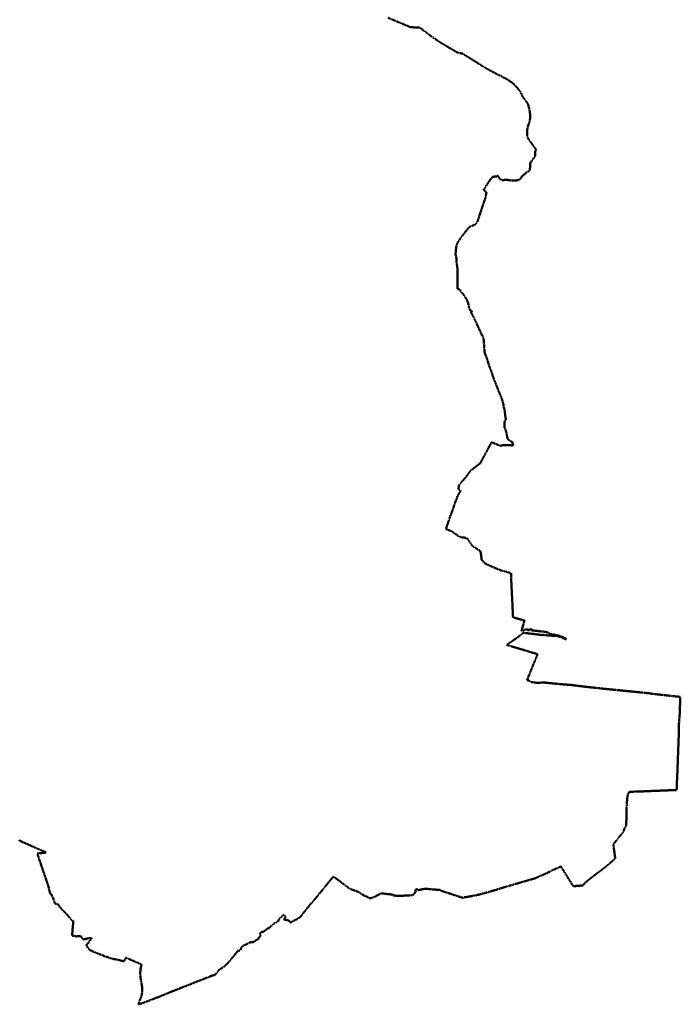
# Model space of a CAD drawing. Extents: x 5459987 to 5506369, y 5959610 to 5991660.
# Tile 50 of 51: x 5495607 to 5506369, y 5959610 to 5975640. Entities that reach past the tile are written whole.
import ezdxf

# ---------------------------------------------------------------- set-up
doc = ezdxf.new("R2010")
doc.units = 0
doc.linetypes.add('DWUKROPK4-3', pattern=[3.48, 2, -0.46, 0.05, -0.46, 0.05, -0.46])
doc.layers.get('0').update_dxf_attribs({"linetype": 'CONTINUOUS'})
doc.layers.add('GEPPGP', color=7, linetype='CONTINUOUS', lineweight=18)
doc.layers.add('GESJPO', color=7, linetype='CONTINUOUS', lineweight=50)

# ---------------------------------------------------------------- blocks, each defined once
blk = doc.blocks.new('GEPPGP1_2')
blk.add_hatch(color=0).paths.add_polyline_path([(0, -0.045), (0.013906, -0.042798), (0.02645, -0.036406), (0.036406, -0.02645), (0.042798, -0.013906), (0.045, 0), (0.042798, 0.013906), (0.036406, 0.02645), (0.02645, 0.036406), (0.013906, 0.042798), (0, 0.045), (-0.013906, 0.042798), (-0.02645, 0.036406), (-0.036406, 0.02645), (-0.042798, 0.013906), (-0.045, 0), (-0.042798, -0.013906), (-0.036406, -0.02645), (-0.02645, -0.036406), (-0.013906, -0.042798)])
blk = doc.blocks.new('GEPPGP1_1')
at = {"color": 0}
blk.add_lwpolyline([(0, 0.25), (0.077254, 0.237764), (0.146946, 0.202254), (0.202254, 0.146946), (0.237764, 0.077254), (0.25, 0), (0.237764, -0.077254), (0.202254, -0.146946), (0.146946, -0.202254), (0.077254, -0.237764), (0, -0.25), (-0.077254, -0.237764), (-0.146946, -0.202254), (-0.202254, -0.146946), (-0.237764, -0.077254), (-0.25, 0), (-0.237764, 0.077254), (-0.202254, 0.146946), (-0.146946, 0.202254), (-0.077254, 0.237764)], close=True, dxfattribs=at)

msp = doc.modelspace()

# ---------------------------------------------------------------- linework, layer by layer
at = {"layer": 'GESJPO', "color": 252, "linetype": 'DWUKROPK4-3', "lineweight": 50, "elevation": 10}
msp.add_lwpolyline([(5495602, 5962283), (5495613, 5962271), (5495821, 5962178), (5496038, 5962081), (5495894, 5962065), (5495896, 5962059), (5495898, 5962053), (5495982, 5961804), (5496069, 5961551), (5496073, 5961537), (5496103, 5961414), (5496129, 5961393), (5496134, 5961371), (5496148, 5961349), (5496182, 5961253), (5496190, 5961249), (5496214, 5961244), (5496216, 5961239), (5496231, 5961235), (5496260, 5961208), (5496252, 5961200), (5496275, 5961179), (5496315, 5961136), (5496385, 5961065), (5496451, 5960984), (5496482, 5960964), (5496471, 5960851), (5496461, 5960725), (5496472, 5960730), (5496528, 5960715), (5496601, 5960722), (5496643, 5960666), (5496736, 5960686), (5496777, 5960690), (5496777, 5960681), (5496754, 5960649), (5496730, 5960611), (5496699, 5960587), (5496697, 5960571), (5496705, 5960558), (5496717, 5960532), (5496736, 5960507), (5496757, 5960491), (5496787, 5960475), (5497018, 5960382), (5497023, 5960381), (5497037, 5960378), (5497071, 5960369), (5497070, 5960365), (5497161, 5960341), (5497163, 5960346), (5497165, 5960345), (5497305, 5960309), (5497337, 5960369), (5497593, 5960258), (5497579, 5960198), (5497570, 5960120), (5497578, 5960027), (5497584, 5959997), (5497600, 5959906), (5497600, 5959899), (5497600, 5959891), (5497603, 5959884), (5497604, 5959866), (5497600, 5959796), (5497593, 5959749), (5497589, 5959737), (5497576, 5959705), (5497561, 5959667), (5497547, 5959624), (5497544, 5959619), (5497542, 5959615), (5497554, 5959610), (5497581, 5959618), (5497749, 5959683), (5497895, 5959739), (5498001, 5959783), (5498006, 5959785), (5498112, 5959828), (5498152, 5959844), (5498360, 5959926), (5498368, 5959929), (5498667, 5960047), (5498676, 5960051), (5498735, 5960074), (5498790, 5960089), (5498863, 5960179), (5498881, 5960186), (5498946, 5960231), (5498966, 5960248), (5498971, 5960252), (5499025, 5960312), (5499063, 5960358), (5499068, 5960364), (5499167, 5960485), (5499170, 5960489), (5499176, 5960475), (5499179, 5960477), (5499209, 5960498), (5499215, 5960529), (5499246, 5960564), (5499266, 5960572), (5499294, 5960583), (5499372, 5960623), (5499409, 5960620), (5499432, 5960631), (5499468, 5960661), (5499496, 5960675), (5499530, 5960730), (5499522, 5960759), (5499548, 5960788), (5499575, 5960788), (5499627, 5960830), (5499643, 5960845), (5499666, 5960848), (5499708, 5960887), (5499751, 5960926), (5499814, 5960958), (5499833, 5960992), (5499828, 5960997), (5499844, 5961011), (5499910, 5961071), (5499937, 5961031), (5499912, 5960991), (5499990, 5960975), (5500013, 5960951), (5500016, 5960947), (5500021, 5960943), (5500097, 5960985), (5500110, 5960989), (5500130, 5960996), (5500149, 5961018), (5500171, 5961022), (5500324, 5961216), (5500351, 5961252), (5500361, 5961254), (5500475, 5961393), (5500639, 5961595), (5500645, 5961602), (5500716, 5961689), (5500777, 5961647), (5500813, 5961622), (5500873, 5961574), (5500923, 5961537), (5500981, 5961495), (5501011, 5961481), (5501047, 5961468), (5501101, 5961449), (5501144, 5961432), (5501170, 5961408), (5501194, 5961393), (5501281, 5961354), (5501307, 5961339), (5501311, 5961337), (5501329, 5961339), (5501343, 5961342), (5501348, 5961343), (5501428, 5961379), (5501467, 5961401), (5501495, 5961417), (5501683, 5961395), (5501690, 5961384), (5501770, 5961374), (5502011, 5961386), (5502058, 5961441), (5502057, 5961478), (5502086, 5961486), (5502095, 5961467), (5502207, 5961491), (5502262, 5961487), (5502322, 5961482), (5502458, 5961471), (5502462, 5961461), (5502551, 5961433), (5502837, 5961340), (5502837, 5961350), (5502868, 5961353), (5503093, 5961396), (5503322, 5961460), (5503341, 5961466), (5503539, 5961527), (5503551, 5961530), (5503700, 5961573), (5503944, 5961644), (5503998, 5961659), (5504064, 5961688), (5504204, 5961750), (5504236, 5961765), (5504261, 5961777), (5504273, 5961787), (5504378, 5961833), (5504425, 5961854), (5504622, 5961536), (5504624, 5961533), (5504779, 5961544), (5504829, 5961599), (5504951, 5961695), (5504986, 5961722), (5505154, 5961848), (5505218, 5961903), (5505302, 5961980), (5505308, 5961989), (5505279, 5962204), (5505280, 5962218), (5505433, 5962408), (5505441, 5962413), (5505446, 5962428), (5505456, 5962465), (5505485, 5962515), (5505490, 5962601), (5505493, 5962690), (5505493, 5962735), (5505493, 5962814), (5505499, 5962862), (5505499, 5962903), (5505508, 5962989), (5505508, 5962991), (5505512, 5963017), (5505536, 5963069), (5505747, 5963076), (5505924, 5963084), (5505985, 5963086), (5506309, 5963099), (5506313, 5963206), (5506313, 5963211), (5506322, 5963403), (5506333, 5963705), (5506346, 5964042), (5506346, 5964050), (5506348, 5964208), (5506359, 5964332), (5506368, 5964600), (5506369, 5964604), (5506369, 5964615), (5506303, 5964622), (5506209, 5964632), (5506175, 5964636), (5506081, 5964647), (5505911, 5964665), (5505864, 5964673), (5505782, 5964682), (5505592, 5964701), (5505173, 5964742), (5504806, 5964782), (5504691, 5964796), (5504686, 5964797), (5504579, 5964810), (5504462, 5964818), (5504164, 5964847), (5504105, 5964848), (5504087, 5964844), (5504065, 5964844), (5504026, 5964844), (5503943, 5964857), (5503920, 5964873), (5503872, 5964888), (5503935, 5965043), (5503985, 5965167), (5504044, 5965311), (5504038, 5965313), (5503945, 5965340), (5503811, 5965381), (5503780, 5965390), (5503605, 5965442), (5503542, 5965461), (5503594, 5965498), (5503672, 5965552), (5503729, 5965594), (5503769, 5965624), (5503814, 5965660), (5503821, 5965659), (5503831, 5965656), (5503928, 5965645), (5504029, 5965633), (5504078, 5965627), (5504126, 5965620), (5504127, 5965628), (5504134, 5965626), (5504219, 5965614), (5504263, 5965614), (5504295, 5965608), (5504341, 5965610), (5504421, 5965590), (5504457, 5965570), (5504497, 5965554), (5504505, 5965551), (5504505, 5965565), (5504461, 5965586), (5504403, 5965607), (5504322, 5965628), (5504290, 5965633), (5504263, 5965637), (5504226, 5965641), (5504226, 5965660), (5504166, 5965675), (5504125, 5965679), (5504077, 5965684), (5503993, 5965693), (5503947, 5965697), (5503940, 5965710), (5503946, 5965721), (5503919, 5965708), (5503908, 5965703), (5503903, 5965701), (5503882, 5965703), (5503898, 5965710), (5503858, 5965714), (5503835, 5965708), (5503819, 5965693), (5503796, 5965709), (5503790, 5965689), (5503783, 5965690), (5503791, 5965720), (5503792, 5965723), (5503799, 5965748), (5503807, 5965778), (5503822, 5965830), (5503829, 5965855), (5503829, 5965855), (5503830, 5965858), (5503644, 5965911), (5503641, 5965965), (5503634, 5966131), (5503632, 5966167), (5503631, 5966193), (5503625, 5966302), (5503618, 5966435), (5503616, 5966499), (5503614, 5966558), (5503611, 5966629), (5503430, 5966680), (5503422, 5966684), (5503290, 5966740), (5503188, 5966787), (5503129, 5966851), (5503132, 5966857), (5503125, 5966915), (5503114, 5966986), (5502980, 5967075), (5502903, 5967188), (5502898, 5967192), (5502889, 5967194), (5502884, 5967196), (5502881, 5967198), (5502866, 5967204), (5502851, 5967210), (5502836, 5967211), (5502812, 5967210), (5502799, 5967214), (5502791, 5967218), (5502786, 5967220), (5502775, 5967220), (5502643, 5967312), (5502636, 5967314), (5502561, 5967343), (5502556, 5967344), (5502565, 5967393), (5502565, 5967397), (5502580, 5967435), (5502599, 5967490), (5502616, 5967539), (5502635, 5967590), (5502650, 5967634), (5502737, 5967876), (5502791, 5967973), (5502774, 5967986), (5502762, 5967993), (5502756, 5968000), (5502765, 5968066), (5502771, 5968073), (5502868, 5968184), (5502954, 5968300), (5502957, 5968302), (5503047, 5968370), (5503049, 5968372), (5503109, 5968417), (5503294, 5968761), (5503451, 5968698), (5503462, 5968716), (5503648, 5968709), (5503644, 5968717), (5503633, 5968756), (5503639, 5968757), (5503573, 5968800), (5503563, 5968810), (5503552, 5968832), (5503545, 5968866), (5503545, 5968888), (5503529, 5968942), (5503527, 5968958), (5503519, 5968976), (5503508, 5968990), (5503503, 5969012), (5503506, 5969046), (5503505, 5969069), (5503505, 5969096), (5503514, 5969110), (5503527, 5969130), (5503515, 5969208), (5503515, 5969212), (5503518, 5969215), (5503512, 5969240), (5503509, 5969271), (5503492, 5969342), (5503489, 5969370), (5503473, 5969436), (5503442, 5969519), (5503430, 5969544), (5503358, 5969724), (5503320, 5969822), (5503292, 5969911), (5503248, 5970022), (5503218, 5970126), (5503181, 5970223), (5503165, 5970447), (5502999, 5970804), (5502970, 5970856), (5502968, 5970860), (5502967, 5970862), (5502963, 5970868), (5502962, 5970870), (5502978, 5970902), (5502948, 5970901), (5502928, 5970950), (5502918, 5971010), (5502891, 5971083), (5502844, 5971154), (5502831, 5971177), (5502793, 5971209), (5502780, 5971246), (5502737, 5971256), (5502738, 5971376), (5502739, 5971569), (5502739, 5971582), (5502724, 5971693), (5502722, 5971739), (5502722, 5971755), (5502709, 5971816), (5502710, 5971860), (5502722, 5971959), (5502740, 5972007), (5502790, 5972089), (5502819, 5972123), (5502916, 5972247), (5502937, 5972267), (5502940, 5972268), (5503033, 5972309), (5503062, 5972343), (5503068, 5972363), (5503117, 5972511), (5503169, 5972667), (5503197, 5972751), (5503207, 5972805), (5503210, 5972824), (5503177, 5972861), (5503166, 5972871), (5503169, 5972877), (5503230, 5972972), (5503287, 5973055), (5503311, 5973082), (5503325, 5973081), (5503336, 5973085), (5503345, 5973088), (5503367, 5973085), (5503377, 5973088), (5503388, 5973097), (5503396, 5973100), (5503406, 5973090), (5503412, 5973075), (5503434, 5973043), (5503451, 5973034), (5503471, 5973028), (5503497, 5973030), (5503520, 5973032), (5503542, 5973033), (5503559, 5973031), (5503588, 5973026), (5503619, 5973023), (5503664, 5973021), (5503684, 5973021), (5503694, 5973021), (5503730, 5973031), (5503753, 5973040), (5503769, 5973051), (5503787, 5973088), (5503806, 5973104), (5503830, 5973124), (5503883, 5973167), (5503901, 5973172), (5503912, 5973182), (5503908, 5973185), (5503918, 5973201), (5503923, 5973243), (5503925, 5973301), (5503928, 5973313), (5504007, 5973421), (5504004, 5973491), (5504007, 5973501), (5504023, 5973519), (5504019, 5973524), (5503975, 5973587), (5503899, 5973691), (5503878, 5973736), (5503872, 5973763), (5503873, 5973810), (5503874, 5973850), (5503878, 5973863), (5503881, 5973880), (5503919, 5974004), (5503925, 5974067), (5503925, 5974085), (5503916, 5974148), (5503904, 5974208), (5503891, 5974257), (5503865, 5974302), (5503805, 5974381), (5503758, 5974473), (5503739, 5974500), (5503727, 5974513), (5503690, 5974557), (5503659, 5974590), (5503616, 5974624), (5503539, 5974674), (5503490, 5974699), (5503248, 5974824), (5503190, 5974857), (5503123, 5974899), (5503109, 5974908), (5503075, 5974930), (5502927, 5975022), (5502820, 5975088), (5502801, 5975092), (5502776, 5975097), (5502767, 5975099), (5502740, 5975105), (5502603, 5975185), (5502447, 5975278), (5502444, 5975280), (5502301, 5975378), (5502129, 5975508), (5502127, 5975510), (5501974, 5975518), (5501753, 5975611), (5501611, 5975670)], dxfattribs=at)

# ---------------------------------------------------------------- block references
at = {"layer": 'GEPPGP', "color": 252, "linetype": 'Continuous', "lineweight": 18}
for name, p in [('GEPPGP1_1', (5501753, 5975611, 10)), ('GEPPGP1_1', (5501974, 5975518, 10)), ('GEPPGP1_1', (5502127, 5975510, 10)), ('GEPPGP1_1', (5502129, 5975508, 10)), ('GEPPGP1_1', (5502301, 5975378, 10)), ('GEPPGP1_1', (5502444, 5975280, 10)), ('GEPPGP1_1', (5502447, 5975278, 10)), ('GEPPGP1_1', (5502603, 5975185, 10)), ('GEPPGP1_1', (5502740, 5975105, 10)), ('GEPPGP1_1', (5502767, 5975099, 10)), ('GEPPGP1_1', (5502776, 5975097, 10)), ('GEPPGP1_1', (5502801, 5975092, 10)), ('GEPPGP1_1', (5502820, 5975088, 10)), ('GEPPGP1_1', (5502927, 5975022, 10)), ('GEPPGP1_1', (5503075, 5974930, 10)), ('GEPPGP1_1', (5503109, 5974908, 10)), ('GEPPGP1_1', (5503123, 5974899, 10)), ('GEPPGP1_1', (5503190, 5974857, 10)), ('GEPPGP1_1', (5503248, 5974824, 10)), ('GEPPGP1_1', (5503490, 5974699, 10)), ('GEPPGP1_1', (5503539, 5974674, 10)), ('GEPPGP1_1', (5503616, 5974624, 10)), ('GEPPGP1_1', (5503659, 5974590, 10)), ('GEPPGP1_1', (5503690, 5974557, 10)), ('GEPPGP1_1', (5503727, 5974513, 10)), ('GEPPGP1_1', (5503739, 5974500, 10)), ('GEPPGP1_1', (5503758, 5974473, 10)), ('GEPPGP1_1', (5503805, 5974381, 10)), ('GEPPGP1_1', (5503865, 5974302, 10)), ('GEPPGP1_1', (5503891, 5974257, 10)), ('GEPPGP1_1', (5503904, 5974208, 10)), ('GEPPGP1_1', (5503916, 5974148, 10)), ('GEPPGP1_1', (5503919, 5974004, 10)), ('GEPPGP1_1', (5503925, 5974085, 10)), ('GEPPGP1_1', (5503925, 5974067, 10)), ('GEPPGP1_1', (5503874, 5973850, 10)), ('GEPPGP1_1', (5503878, 5973863, 10)), ('GEPPGP1_1', (5503881, 5973880, 10)), ('GEPPGP1_1', (5503873, 5973810, 10)), ('GEPPGP1_1', (5503872, 5973763, 10)), ('GEPPGP1_1', (5503878, 5973736, 10)), ('GEPPGP1_1', (5503899, 5973691, 10)), ('GEPPGP1_1', (5503975, 5973587, 10)), ('GEPPGP1_1', (5504007, 5973501, 10)), ('GEPPGP1_1', (5504019, 5973524, 10)), ('GEPPGP1_1', (5504023, 5973519, 10)), ('GEPPGP1_1', (5504004, 5973491, 10)), ('GEPPGP1_1', (5504007, 5973421, 10)), ('GEPPGP1_1', (5503908, 5973185, 10)), ('GEPPGP1_1', (5503912, 5973182, 10)), ('GEPPGP1_1', (5503918, 5973201, 10)), ('GEPPGP1_1', (5503923, 5973243, 10)), ('GEPPGP1_1', (5503925, 5973301, 10)), ('GEPPGP1_1', (5503928, 5973313, 10)), ('GEPPGP1_1', (5503287, 5973055, 10)), ('GEPPGP1_1', (5503311, 5973082, 10)), ('GEPPGP1_1', (5503325, 5973081, 10)), ('GEPPGP1_1', (5503336, 5973085, 10)), ('GEPPGP1_1', (5503345, 5973088, 10)), ('GEPPGP1_1', (5503367, 5973085, 10)), ('GEPPGP1_1', (5503377, 5973088, 10)), ('GEPPGP1_1', (5503388, 5973097, 10)), ('GEPPGP1_1', (5503396, 5973100, 10)), ('GEPPGP1_1', (5503406, 5973090, 10)), ('GEPPGP1_1', (5503412, 5973075, 10)), ('GEPPGP1_1', (5503434, 5973043, 10)), ('GEPPGP1_1', (5503451, 5973034, 10)), ('GEPPGP1_1', (5503471, 5973028, 10)), ('GEPPGP1_1', (5503497, 5973030, 10)), ('GEPPGP1_1', (5503520, 5973032, 10)), ('GEPPGP1_1', (5503542, 5973033, 10)), ('GEPPGP1_1', (5503559, 5973031, 10)), ('GEPPGP1_1', (5503588, 5973026, 10)), ('GEPPGP1_1', (5503619, 5973023, 10)), ('GEPPGP1_1', (5503664, 5973021, 10)), ('GEPPGP1_1', (5503684, 5973021, 10)), ('GEPPGP1_1', (5503694, 5973021, 10)), ('GEPPGP1_1', (5503730, 5973031, 10)), ('GEPPGP1_1', (5503753, 5973040, 10)), ('GEPPGP1_1', (5503769, 5973051, 10)), ('GEPPGP1_1', (5503787, 5973088, 10)), ('GEPPGP1_1', (5503806, 5973104, 10)), ('GEPPGP1_1', (5503830, 5973124, 10)), ('GEPPGP1_1', (5503883, 5973167, 10)), ('GEPPGP1_1', (5503901, 5973172, 10)), ('GEPPGP1_1', (5503166, 5972871, 10)), ('GEPPGP1_1', (5503169, 5972877, 10)), ('GEPPGP1_1', (5503177, 5972861, 10)), ('GEPPGP1_1', (5503230, 5972972, 10)), ('GEPPGP1_1', (5503197, 5972751, 10)), ('GEPPGP1_1', (5503207, 5972805, 10)), ('GEPPGP1_1', (5503210, 5972824, 10)), ('GEPPGP1_1', (5503169, 5972667, 10)), ('GEPPGP1_1', (5503117, 5972511, 10)), ('GEPPGP1_1', (5502916, 5972247, 10)), ('GEPPGP1_1', (5502937, 5972267, 10)), ('GEPPGP1_1', (5502940, 5972268, 10)), ('GEPPGP1_1', (5503033, 5972309, 10)), ('GEPPGP1_1', (5503062, 5972343, 10)), ('GEPPGP1_1', (5503068, 5972363, 10)), ('GEPPGP1_1', (5502790, 5972089, 10)), ('GEPPGP1_1', (5502819, 5972123, 10)), ('GEPPGP1_1', (5502722, 5971959, 10)), ('GEPPGP1_1', (5502740, 5972007, 10)), ('GEPPGP1_1', (5502709, 5971816, 10)), ('GEPPGP1_1', (5502710, 5971860, 10)), ('GEPPGP1_1', (5502722, 5971755, 10)), ('GEPPGP1_1', (5502722, 5971739, 10)), ('GEPPGP1_1', (5502724, 5971693, 10)), ('GEPPGP1_1', (5502739, 5971582, 10)), ('GEPPGP1_1', (5502739, 5971569, 10)), ('GEPPGP1_1', (5502738, 5971376, 10)), ('GEPPGP1_1', (5502737, 5971256, 10)), ('GEPPGP1_1', (5502780, 5971246, 10)), ('GEPPGP1_1', (5502793, 5971209, 10)), ('GEPPGP1_1', (5502831, 5971177, 10)), ('GEPPGP1_1', (5502844, 5971154, 10)), ('GEPPGP1_1', (5502891, 5971083, 10)), ('GEPPGP1_1', (5502918, 5971010, 10)), ('GEPPGP1_1', (5502928, 5970950, 10)), ('GEPPGP1_1', (5502948, 5970901, 10)), ('GEPPGP1_1', (5502962, 5970870, 10)), ('GEPPGP1_2', (5502963, 5970868, 10)), ('GEPPGP1_2', (5502967, 5970862, 10)), ('GEPPGP1_2', (5502968, 5970860, 10)), ('GEPPGP1_2', (5502970, 5970856, 10)), ('GEPPGP1_1', (5502978, 5970902, 10)), ('GEPPGP1_2', (5502999, 5970804, 10)), ('GEPPGP1_2', (5503165, 5970447, 10)), ('GEPPGP1_2', (5503181, 5970223, 10)), ('GEPPGP1_2', (5503218, 5970126, 10)), ('GEPPGP1_2', (5503248, 5970022, 10)), ('GEPPGP1_2', (5503292, 5969911, 10)), ('GEPPGP1_2', (5503320, 5969822, 10)), ('GEPPGP1_2', (5503358, 5969724, 10)), ('GEPPGP1_2', (5503430, 5969544, 10)), ('GEPPGP1_2', (5503442, 5969519, 10)), ('GEPPGP1_2', (5503473, 5969436, 10)), ('GEPPGP1_2', (5503489, 5969370, 10)), ('GEPPGP1_2', (5503492, 5969342, 10)), ('GEPPGP1_2', (5503509, 5969271, 10)), ('GEPPGP1_1', (5503512, 5969240, 10)), ('GEPPGP1_1', (5503515, 5969212, 10)), ('GEPPGP1_2', (5503515, 5969208, 10)), ('GEPPGP1_1', (5503518, 5969215, 10)), ('GEPPGP1_2', (5503503, 5969012, 10)), ('GEPPGP1_2', (5503505, 5969069, 10)), ('GEPPGP1_2', (5503505, 5969096, 10)), ('GEPPGP1_1', (5503506, 5969046, 10)), ('GEPPGP1_2', (5503514, 5969110, 10)), ('GEPPGP1_1', (5503527, 5969130, 10)), ('GEPPGP1_2', (5503508, 5968990, 10)), ('GEPPGP1_2', (5503519, 5968976, 10)), ('GEPPGP1_1', (5503527, 5968958, 10)), ('GEPPGP1_2', (5503529, 5968942, 10)), ('GEPPGP1_1', (5503545, 5968866, 10)), ('GEPPGP1_1', (5503545, 5968888, 10)), ('GEPPGP1_2', (5503294, 5968761, 10)), ('GEPPGP1_2', (5503451, 5968698, 10)), ('GEPPGP1_2', (5503462, 5968716, 10)), ('GEPPGP1_2', (5503552, 5968832, 10)), ('GEPPGP1_1', (5503563, 5968810, 10)), ('GEPPGP1_1', (5503573, 5968800, 10)), ('GEPPGP1_1', (5503633, 5968756, 10)), ('GEPPGP1_1', (5503639, 5968757, 10)), ('GEPPGP1_1', (5503644, 5968717, 10)), ('GEPPGP1_1', (5503648, 5968709, 10)), ('GEPPGP1_2', (5503047, 5968370, 10)), ('GEPPGP1_2', (5503049, 5968372, 10)), ('GEPPGP1_2', (5503109, 5968417, 10)), ('GEPPGP1_1', (5502954, 5968300, 10)), ('GEPPGP1_2', (5502957, 5968302, 10)), ('GEPPGP1_1', (5502765, 5968066, 10)), ('GEPPGP1_1', (5502771, 5968073, 10)), ('GEPPGP1_1', (5502868, 5968184, 10)), ('GEPPGP1_1', (5502756, 5968000, 10)), ('GEPPGP1_2', (5502762, 5967993, 10)), ('GEPPGP1_1', (5502774, 5967986, 10)), ('GEPPGP1_1', (5502791, 5967973, 10)), ('GEPPGP1_2', (5502737, 5967876, 10)), ('GEPPGP1_1', (5502635, 5967590, 10)), ('GEPPGP1_2', (5502650, 5967634, 10)), ('GEPPGP1_1', (5502580, 5967435, 10)), ('GEPPGP1_2', (5502599, 5967490, 10)), ('GEPPGP1_1', (5502616, 5967539, 10)), ('GEPPGP1_1', (5502556, 5967344, 10)), ('GEPPGP1_1', (5502561, 5967343, 10)), ('GEPPGP1_2', (5502565, 5967393, 10)), ('GEPPGP1_2', (5502565, 5967397, 10)), ('GEPPGP1_2', (5502636, 5967314, 10)), ('GEPPGP1_1', (5502643, 5967312, 10)), ('GEPPGP1_2', (5502775, 5967220, 10)), ('GEPPGP1_2', (5502786, 5967220, 10)), ('GEPPGP1_2', (5502791, 5967218, 10)), ('GEPPGP1_2', (5502799, 5967214, 10)), ('GEPPGP1_2', (5502812, 5967210, 10)), ('GEPPGP1_2', (5502836, 5967211, 10)), ('GEPPGP1_2', (5502851, 5967210, 10)), ('GEPPGP1_2', (5502866, 5967204, 10)), ('GEPPGP1_2', (5502881, 5967198, 10)), ('GEPPGP1_2', (5502884, 5967196, 10)), ('GEPPGP1_2', (5502889, 5967194, 10)), ('GEPPGP1_2', (5502898, 5967192, 10)), ('GEPPGP1_2', (5502903, 5967188, 10)), ('GEPPGP1_1', (5502980, 5967075, 10)), ('GEPPGP1_1', (5503114, 5966986, 10)), ('GEPPGP1_1', (5503125, 5966915, 10)), ('GEPPGP1_1', (5503129, 5966851, 10)), ('GEPPGP1_2', (5503132, 5966857, 10)), ('GEPPGP1_1', (5503188, 5966787, 10)), ('GEPPGP1_1', (5503290, 5966740, 10)), ('GEPPGP1_1', (5503422, 5966684, 10)), ('GEPPGP1_1', (5503430, 5966680, 10)), ('GEPPGP1_2', (5503611, 5966629, 10)), ('GEPPGP1_1', (5503614, 5966558, 10)), ('GEPPGP1_1', (5503616, 5966499, 10)), ('GEPPGP1_1', (5503618, 5966435, 10)), ('GEPPGP1_1', (5503625, 5966302, 10)), ('GEPPGP1_1', (5503631, 5966193, 10)), ('GEPPGP1_1', (5503632, 5966167, 10)), ('GEPPGP1_1', (5503634, 5966131, 10)), ('GEPPGP1_1', (5503641, 5965965, 10)), ('GEPPGP1_1', (5503644, 5965911, 10)), ('GEPPGP1_1', (5503822, 5965830, 10)), ('GEPPGP1_1', (5503829, 5965855, 10)), ('GEPPGP1_1', (5503830, 5965858, 10)), ('GEPPGP1_1', (5503829, 5965855, 10)), ('GEPPGP1_1', (5503783, 5965690, 10)), ('GEPPGP1_1', (5503790, 5965689, 10)), ('GEPPGP1_1', (5503791, 5965720, 10)), ('GEPPGP1_1', (5503792, 5965723, 10)), ('GEPPGP1_1', (5503796, 5965709, 10)), ('GEPPGP1_1', (5503799, 5965748, 10)), ('GEPPGP1_1', (5503807, 5965778, 10)), ('GEPPGP1_2', (5503814, 5965660, 10)), ('GEPPGP1_1', (5503819, 5965693, 10)), ('GEPPGP1_1', (5503821, 5965659, 10)), ('GEPPGP1_1', (5503831, 5965656, 10)), ('GEPPGP1_1', (5503835, 5965708, 10)), ('GEPPGP1_1', (5503858, 5965714, 10)), ('GEPPGP1_1', (5503882, 5965703, 10)), ('GEPPGP1_1', (5503898, 5965710, 10)), ('GEPPGP1_1', (5503903, 5965701, 10)), ('GEPPGP1_1', (5503908, 5965703, 10)), ('GEPPGP1_1', (5503919, 5965708, 10)), ('GEPPGP1_1', (5503928, 5965645, 10)), ('GEPPGP1_1', (5503940, 5965710, 10)), ('GEPPGP1_1', (5503946, 5965721, 10)), ('GEPPGP1_1', (5503947, 5965697, 10)), ('GEPPGP1_1', (5503993, 5965693, 10)), ('GEPPGP1_1', (5504077, 5965684, 10)), ('GEPPGP1_1', (5504125, 5965679, 10)), ('GEPPGP1_1', (5504166, 5965675, 10)), ('GEPPGP1_1', (5504226, 5965660, 10)), ('GEPPGP1_1', (5503594, 5965498, 10)), ('GEPPGP1_1', (5503672, 5965552, 10)), ('GEPPGP1_1', (5503729, 5965594, 10)), ('GEPPGP1_1', (5503769, 5965624, 10)), ('GEPPGP1_1', (5504029, 5965633, 10)), ('GEPPGP1_1', (5504078, 5965627, 10)), ('GEPPGP1_1', (5504126, 5965620, 10)), ('GEPPGP1_2', (5504127, 5965628, 10)), ('GEPPGP1_1', (5504134, 5965626, 10)), ('GEPPGP1_1', (5504219, 5965614, 10)), ('GEPPGP1_1', (5504226, 5965641, 10)), ('GEPPGP1_1', (5504263, 5965637, 10)), ('GEPPGP1_1', (5504263, 5965614, 10)), ('GEPPGP1_1', (5504290, 5965633, 10)), ('GEPPGP1_1', (5504295, 5965608, 10)), ('GEPPGP1_1', (5504322, 5965628, 10)), ('GEPPGP1_1', (5504341, 5965610, 10)), ('GEPPGP1_1', (5504403, 5965607, 10)), ('GEPPGP1_1', (5504421, 5965590, 10)), ('GEPPGP1_1', (5504457, 5965570, 10)), ('GEPPGP1_1', (5504461, 5965586, 10)), ('GEPPGP1_1', (5504497, 5965554, 10)), ('GEPPGP1_1', (5504505, 5965565, 10)), ('GEPPGP1_1', (5504505, 5965551, 10)), ('GEPPGP1_1', (5503542, 5965461, 10)), ('GEPPGP1_1', (5503605, 5965442, 10)), ('GEPPGP1_1', (5503780, 5965390, 10)), ('GEPPGP1_1', (5503811, 5965381, 10)), ('GEPPGP1_1', (5503945, 5965340, 10)), ('GEPPGP1_1', (5503985, 5965167, 10)), ('GEPPGP1_1', (5504038, 5965313, 10)), ('GEPPGP1_1', (5504044, 5965311, 10)), ('GEPPGP1_1', (5503935, 5965043, 10)), ('GEPPGP1_1', (5503872, 5964888, 10)), ('GEPPGP1_2', (5503920, 5964873, 10)), ('GEPPGP1_2', (5503943, 5964857, 10)), ('GEPPGP1_2', (5504026, 5964844, 10)), ('GEPPGP1_2', (5504065, 5964844, 10)), ('GEPPGP1_1', (5504087, 5964844, 10)), ('GEPPGP1_2', (5504105, 5964848, 10)), ('GEPPGP1_1', (5504164, 5964847, 10)), ('GEPPGP1_1', (5504462, 5964818, 10)), ('GEPPGP1_1', (5504579, 5964810, 10)), ('GEPPGP1_1', (5504686, 5964797, 10)), ('GEPPGP1_1', (5504691, 5964796, 10)), ('GEPPGP1_1', (5504806, 5964782, 10)), ('GEPPGP1_1', (5505173, 5964742, 10)), ('GEPPGP1_1', (5505592, 5964701, 10)), ('GEPPGP1_1', (5505782, 5964682, 10)), ('GEPPGP1_1', (5505864, 5964673, 10)), ('GEPPGP1_1', (5505911, 5964665, 10)), ('GEPPGP1_1', (5506081, 5964647, 10)), ('GEPPGP1_1', (5506175, 5964636, 10)), ('GEPPGP1_1', (5506209, 5964632, 10)), ('GEPPGP1_1', (5506303, 5964622, 10)), ('GEPPGP1_2', (5506368, 5964600, 10)), ('GEPPGP1_1', (5506369, 5964615, 10)), ('GEPPGP1_2', (5506369, 5964604, 10)), ('GEPPGP1_1', (5506348, 5964208, 10)), ('GEPPGP1_1', (5506359, 5964332, 10)), ('GEPPGP1_1', (5506346, 5964050, 10)), ('GEPPGP1_2', (5506346, 5964042, 10)), ('GEPPGP1_1', (5506333, 5963705, 10)), ('GEPPGP1_1', (5506322, 5963403, 10)), ('GEPPGP1_1', (5505924, 5963084, 10)), ('GEPPGP1_1', (5505985, 5963086, 10)), ('GEPPGP1_1', (5506309, 5963099, 10)), ('GEPPGP1_1', (5506313, 5963211, 10)), ('GEPPGP1_2', (5506313, 5963206, 10)), ('GEPPGP1_1', (5505508, 5962991, 10)), ('GEPPGP1_1', (5505508, 5962989, 10)), ('GEPPGP1_2', (5505512, 5963017, 10)), ('GEPPGP1_2', (5505536, 5963069, 10)), ('GEPPGP1_2', (5505747, 5963076, 10)), ('GEPPGP1_2', (5505493, 5962814, 10)), ('GEPPGP1_2', (5505499, 5962903, 10)), ('GEPPGP1_2', (5505499, 5962862, 10)), ('GEPPGP1_1', (5505490, 5962601, 10)), ('GEPPGP1_2', (5505493, 5962735, 10)), ('GEPPGP1_2', (5505493, 5962690, 10)), ('GEPPGP1_1', (5505456, 5962465, 10)), ('GEPPGP1_2', (5505485, 5962515, 10)), ('GEPPGP1_2', (5505433, 5962408, 10)), ('GEPPGP1_1', (5505441, 5962413, 10)), ('GEPPGP1_1', (5505446, 5962428, 10)), ('GEPPGP1_1', (5495613, 5962271, 10)), ('GEPPGP1_1', (5495821, 5962178, 10)), ('GEPPGP1_2', (5505279, 5962204, 10)), ('GEPPGP1_2', (5505280, 5962218, 10)), ('GEPPGP1_1', (5495894, 5962065, 10)), ('GEPPGP1_1', (5495896, 5962059, 10)), ('GEPPGP1_1', (5495898, 5962053, 10)), ('GEPPGP1_2', (5496038, 5962081, 10)), ('GEPPGP1_2', (5505302, 5961980, 10)), ('GEPPGP1_2', (5505308, 5961989, 10)), ('GEPPGP1_1', (5495982, 5961804, 10)), ('GEPPGP1_2', (5504378, 5961833, 10)), ('GEPPGP1_2', (5504425, 5961854, 10)), ('GEPPGP1_1', (5505154, 5961848, 10)), ('GEPPGP1_2', (5505218, 5961903, 10)), ('GEPPGP1_2', (5500716, 5961689, 10)), ('GEPPGP1_2', (5500777, 5961647, 10)), ('GEPPGP1_2', (5503944, 5961644, 10)), ('GEPPGP1_1', (5503998, 5961659, 10)), ('GEPPGP1_2', (5504064, 5961688, 10)), ('GEPPGP1_1', (5504204, 5961750, 10)), ('GEPPGP1_2', (5504236, 5961765, 10)), ('GEPPGP1_2', (5504261, 5961777, 10)), ('GEPPGP1_1', (5504273, 5961787, 10)), ('GEPPGP1_2', (5504951, 5961695, 10)), ('GEPPGP1_1', (5504986, 5961722, 10)), ('GEPPGP1_2', (5496069, 5961551, 10)), ('GEPPGP1_1', (5496073, 5961537, 10)), ('GEPPGP1_2', (5500639, 5961595, 10)), ('GEPPGP1_2', (5500645, 5961602, 10)), ('GEPPGP1_2', (5500813, 5961622, 10)), ('GEPPGP1_2', (5500873, 5961574, 10)), ('GEPPGP1_2', (5500923, 5961537, 10)), ('GEPPGP1_2', (5500981, 5961495, 10)), ('GEPPGP1_2', (5501011, 5961481, 10)), ('GEPPGP1_2', (5502057, 5961478, 10)), ('GEPPGP1_2', (5502086, 5961486, 10)), ('GEPPGP1_2', (5502207, 5961491, 10)), ('GEPPGP1_2', (5502262, 5961487, 10)), ('GEPPGP1_1', (5502322, 5961482, 10)), ('GEPPGP1_2', (5503539, 5961527, 10)), ('GEPPGP1_1', (5503551, 5961530, 10)), ('GEPPGP1_2', (5503700, 5961573, 10)), ('GEPPGP1_2', (5504622, 5961536, 10)), ('GEPPGP1_2', (5504624, 5961533, 10)), ('GEPPGP1_2', (5504779, 5961544, 10)), ('GEPPGP1_1', (5504829, 5961599, 10)), ('GEPPGP1_1', (5496103, 5961414, 10)), ('GEPPGP1_2', (5496129, 5961393, 10)), ('GEPPGP1_2', (5496134, 5961371, 10)), ('GEPPGP1_2', (5496148, 5961349, 10)), ('GEPPGP1_2', (5500475, 5961393, 10)), ('GEPPGP1_2', (5501047, 5961468, 10)), ('GEPPGP1_2', (5501101, 5961449, 10)), ('GEPPGP1_2', (5501144, 5961432, 10)), ('GEPPGP1_2', (5501170, 5961408, 10)), ('GEPPGP1_2', (5501194, 5961393, 10)), ('GEPPGP1_2', (5501281, 5961354, 10)), ('GEPPGP1_2', (5501307, 5961339, 10)), ('GEPPGP1_2', (5501311, 5961337, 10)), ('GEPPGP1_2', (5501329, 5961339, 10)), ('GEPPGP1_2', (5501343, 5961342, 10)), ('GEPPGP1_2', (5501348, 5961343, 10)), ('GEPPGP1_2', (5501428, 5961379, 10)), ('GEPPGP1_2', (5501467, 5961401, 10)), ('GEPPGP1_2', (5501495, 5961417, 10)), ('GEPPGP1_2', (5501683, 5961395, 10)), ('GEPPGP1_2', (5501690, 5961384, 10)), ('GEPPGP1_2', (5501770, 5961374, 10)), ('GEPPGP1_2', (5502011, 5961386, 10)), ('GEPPGP1_2', (5502058, 5961441, 10)), ('GEPPGP1_2', (5502095, 5961467, 10)), ('GEPPGP1_2', (5502458, 5961471, 10)), ('GEPPGP1_2', (5502462, 5961461, 10)), ('GEPPGP1_2', (5502551, 5961433, 10)), ('GEPPGP1_1', (5502837, 5961350, 10)), ('GEPPGP1_2', (5502837, 5961340, 10)), ('GEPPGP1_1', (5502868, 5961353, 10)), ('GEPPGP1_1', (5503093, 5961396, 10)), ('GEPPGP1_1', (5503322, 5961460, 10)), ('GEPPGP1_1', (5503341, 5961466, 10)), ('GEPPGP1_1', (5496182, 5961253, 10)), ('GEPPGP1_2', (5496190, 5961249, 10)), ('GEPPGP1_1', (5496214, 5961244, 10)), ('GEPPGP1_2', (5496216, 5961239, 10)), ('GEPPGP1_1', (5496231, 5961235, 10)), ('GEPPGP1_2', (5496252, 5961200, 10)), ('GEPPGP1_2', (5496260, 5961208, 10)), ('GEPPGP1_2', (5496275, 5961179, 10)), ('GEPPGP1_2', (5500324, 5961216, 10)), ('GEPPGP1_2', (5500351, 5961252, 10)), ('GEPPGP1_2', (5500361, 5961254, 10)), ('GEPPGP1_2', (5496315, 5961136, 10)), ('GEPPGP1_2', (5496385, 5961065, 10)), ('GEPPGP1_2', (5499828, 5960997, 10)), ('GEPPGP1_2', (5499844, 5961011, 10)), ('GEPPGP1_2', (5499910, 5961071, 10)), ('GEPPGP1_2', (5499937, 5961031, 10)), ('GEPPGP1_2', (5500130, 5960996, 10)), ('GEPPGP1_2', (5500149, 5961018, 10)), ('GEPPGP1_2', (5500171, 5961022, 10)), ('GEPPGP1_2', (5496451, 5960984, 10)), ('GEPPGP1_1', (5496471, 5960851, 10)), ('GEPPGP1_2', (5496482, 5960964, 10)), ('GEPPGP1_2', (5499643, 5960845, 10)), ('GEPPGP1_2', (5499666, 5960848, 10)), ('GEPPGP1_2', (5499708, 5960887, 10)), ('GEPPGP1_2', (5499751, 5960926, 10)), ('GEPPGP1_2', (5499814, 5960958, 10)), ('GEPPGP1_2', (5499833, 5960992, 10)), ('GEPPGP1_2', (5499912, 5960991, 10)), ('GEPPGP1_2', (5499990, 5960975, 10)), ('GEPPGP1_2', (5500013, 5960951, 10)), ('GEPPGP1_2', (5500016, 5960947, 10)), ('GEPPGP1_2', (5500021, 5960943, 10)), ('GEPPGP1_2', (5500097, 5960985, 10)), ('GEPPGP1_2', (5500110, 5960989, 10)), ('GEPPGP1_1', (5496461, 5960725, 10)), ('GEPPGP1_2', (5496472, 5960730, 10)), ('GEPPGP1_1', (5496528, 5960715, 10)), ('GEPPGP1_1', (5496601, 5960722, 10)), ('GEPPGP1_1', (5496736, 5960686, 10)), ('GEPPGP1_1', (5496777, 5960690, 10)), ('GEPPGP1_2', (5496777, 5960681, 10)), ('GEPPGP1_2', (5499496, 5960675, 10)), ('GEPPGP1_2', (5499522, 5960759, 10)), ('GEPPGP1_2', (5499530, 5960730, 10)), ('GEPPGP1_2', (5499548, 5960788, 10)), ('GEPPGP1_2', (5499575, 5960788, 10)), ('GEPPGP1_2', (5499627, 5960830, 10)), ('GEPPGP1_1', (5496643, 5960666, 10)), ('GEPPGP1_2', (5496697, 5960571, 10)), ('GEPPGP1_2', (5496699, 5960587, 10)), ('GEPPGP1_1', (5496705, 5960558, 10)), ('GEPPGP1_2', (5496717, 5960532, 10)), ('GEPPGP1_2', (5496730, 5960611, 10)), ('GEPPGP1_2', (5496754, 5960649, 10)), ('GEPPGP1_2', (5499215, 5960529, 10)), ('GEPPGP1_2', (5499246, 5960564, 10)), ('GEPPGP1_2', (5499266, 5960572, 10)), ('GEPPGP1_2', (5499294, 5960583, 10)), ('GEPPGP1_2', (5499372, 5960623, 10)), ('GEPPGP1_2', (5499409, 5960620, 10)), ('GEPPGP1_2', (5499432, 5960631, 10)), ('GEPPGP1_2', (5499468, 5960661, 10)), ('GEPPGP1_2', (5496736, 5960507, 10)), ('GEPPGP1_2', (5496757, 5960491, 10)), ('GEPPGP1_1', (5496787, 5960475, 10)), ('GEPPGP1_1', (5497018, 5960382, 10)), ('GEPPGP1_2', (5497023, 5960381, 10)), ('GEPPGP1_1', (5497037, 5960378, 10)), ('GEPPGP1_1', (5497070, 5960365, 10)), ('GEPPGP1_1', (5497071, 5960369, 10)), ('GEPPGP1_2', (5497337, 5960369, 10)), ('GEPPGP1_2', (5499063, 5960358, 10)), ('GEPPGP1_1', (5499068, 5960364, 10)), ('GEPPGP1_2', (5499167, 5960485, 10)), ('GEPPGP1_2', (5499170, 5960489, 10)), ('GEPPGP1_2', (5499176, 5960475, 10)), ('GEPPGP1_2', (5499179, 5960477, 10)), ('GEPPGP1_2', (5499209, 5960498, 10)), ('GEPPGP1_1', (5497161, 5960341, 10)), ('GEPPGP1_1', (5497163, 5960346, 10)), ('GEPPGP1_1', (5497165, 5960345, 10)), ('GEPPGP1_1', (5497305, 5960309, 10)), ('GEPPGP1_2', (5497579, 5960198, 10)), ('GEPPGP1_2', (5497593, 5960258, 10)), ('GEPPGP1_1', (5498946, 5960231, 10)), ('GEPPGP1_2', (5498966, 5960248, 10)), ('GEPPGP1_2', (5498971, 5960252, 10)), ('GEPPGP1_1', (5499025, 5960312, 10)), ('GEPPGP1_2', (5497570, 5960120, 10)), ('GEPPGP1_2', (5498667, 5960047, 10)), ('GEPPGP1_1', (5498676, 5960051, 10)), ('GEPPGP1_2', (5498735, 5960074, 10)), ('GEPPGP1_1', (5498790, 5960089, 10)), ('GEPPGP1_1', (5498863, 5960179, 10)), ('GEPPGP1_2', (5498881, 5960186, 10)), ('GEPPGP1_2', (5497578, 5960027, 10)), ('GEPPGP1_2', (5497584, 5959997, 10)), ('GEPPGP1_2', (5497600, 5959906, 10)), ('GEPPGP1_1', (5497600, 5959899, 10)), ('GEPPGP1_1', (5497600, 5959891, 10)), ('GEPPGP1_1', (5497603, 5959884, 10)), ('GEPPGP1_2', (5498360, 5959926, 10)), ('GEPPGP1_2', (5498368, 5959929, 10)), ('GEPPGP1_1', (5497589, 5959737, 10)), ('GEPPGP1_1', (5497593, 5959749, 10)), ('GEPPGP1_1', (5497600, 5959796, 10)), ('GEPPGP1_1', (5497604, 5959866, 10)), ('GEPPGP1_2', (5497895, 5959739, 10)), ('GEPPGP1_2', (5498001, 5959783, 10)), ('GEPPGP1_2', (5498006, 5959785, 10)), ('GEPPGP1_2', (5498112, 5959828, 10)), ('GEPPGP1_2', (5498152, 5959844, 10)), ('GEPPGP1_1', (5497542, 5959615, 10)), ('GEPPGP1_2', (5497544, 5959619, 10)), ('GEPPGP1_1', (5497547, 5959624, 10)), ('GEPPGP1_2', (5497554, 5959610, 10)), ('GEPPGP1_1', (5497561, 5959667, 10)), ('GEPPGP1_1', (5497576, 5959705, 10)), ('GEPPGP1_2', (5497581, 5959618, 10)), ('GEPPGP1_2', (5497749, 5959683, 10))]:
    msp.add_blockref(name, p, dxfattribs=at)

doc.saveas('drawing.dxf')
